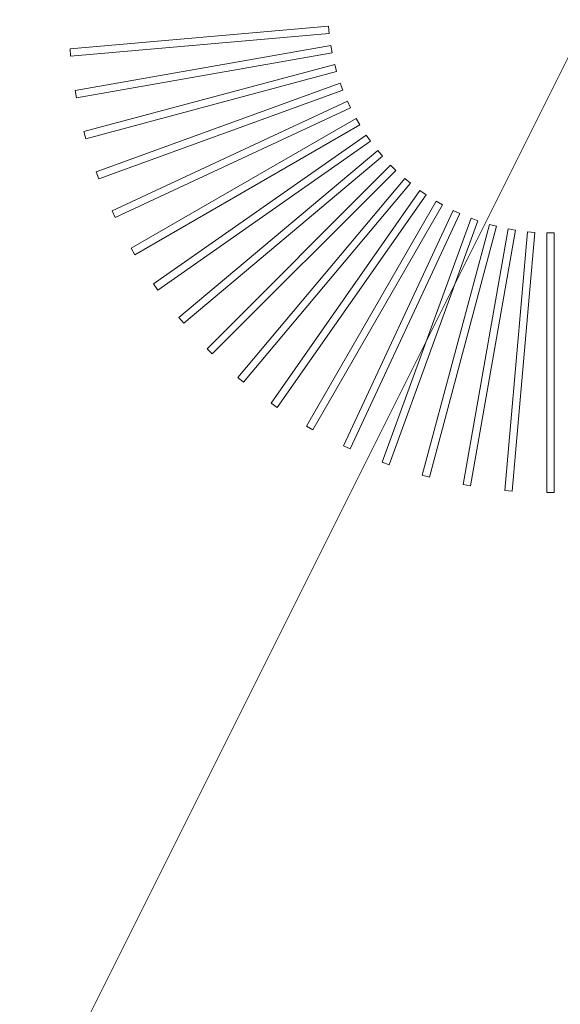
# Model space of a CAD drawing. Header units: millimetres. Extents: x -1131 to 37929, y -9154 to 9180.
# Tile 71 of 85: x 20407 to 20553, y 5395 to 5662. Entities that reach past the tile are written whole.
import ezdxf

# ---------------------------------------------------------------- set-up
doc = ezdxf.new("R2010")
doc.units = ezdxf.units.MM
doc.layers.add('GREYSCALE', color=9, linetype='Continuous', lineweight=0, true_color=0x808080)

# ---------------------------------------------------------------- blocks, each defined once
blk = doc.blocks.new('FLOOR PLAN')
at = {"layer": 'GREYSCALE', "ltscale": 125}
blk.add_line((20176.39, 13284.48), (21172.83, 15278.36), dxfattribs=at)
at = {"layer": 'GREYSCALE'}
for p, q in [((20871.53, 14813.4), (20801.63, 14807.28)), ((20871.53, 14813.4, 902.48), (20801.63, 14807.28, 902.48)), ((20801.8, 14805.29), (20871.7, 14811.4)), ((20801.8, 14805.29, 902.48), (20871.7, 14811.4, 902.48)), ((20871.7, 14811.4), (20871.53, 14813.4)), ((20871.7, 14811.4, 902.48), (20871.53, 14813.4, 902.48)), ((20801.63, 14807.28), (20801.8, 14805.29)), ((20801.63, 14807.28, 902.48), (20801.8, 14805.29, 902.48)), ((20872.13, 14808.18), (20803.02, 14796)), ((20872.13, 14808.18, 902.48), (20803.02, 14796, 902.48)), ((20803.37, 14794.03), (20872.47, 14806.21)), ((20803.37, 14794.03, 902.48), (20872.47, 14806.21, 902.48)), ((20872.47, 14806.21), (20872.13, 14808.18)), ((20872.47, 14806.21, 902.48), (20872.13, 14808.18, 902.48)), ((20873.18, 14803.04), (20805.4, 14784.88)), ((20873.18, 14803.04, 902.48), (20805.4, 14784.88, 902.48)), ((20873.7, 14801.11), (20873.18, 14803.04)), ((20873.7, 14801.11, 902.48), (20873.18, 14803.04, 902.48)), ((20805.92, 14782.95), (20873.7, 14801.11)), ((20805.92, 14782.95, 902.48), (20873.7, 14801.11, 902.48)), ((20874.67, 14798.01), (20808.73, 14774.01)), ((20874.67, 14798.01, 902.48), (20808.73, 14774.01, 902.48)), ((20875.36, 14796.13), (20874.67, 14798.01)), ((20875.36, 14796.13, 902.48), (20874.67, 14798.01, 902.48)), ((20803.02, 14796), (20803.37, 14794.03)), ((20803.02, 14796, 902.48), (20803.37, 14794.03, 902.48)), ((20809.42, 14772.13), (20875.36, 14796.13)), ((20809.42, 14772.13, 902.48), (20875.36, 14796.13, 902.48)), ((20876.6, 14793.13), (20813, 14763.48)), ((20876.6, 14793.13, 902.48), (20813, 14763.48, 902.48)), ((20877.45, 14791.31), (20876.6, 14793.13)), ((20877.45, 14791.31, 902.48), (20876.6, 14793.13, 902.48)), ((20813.85, 14761.66), (20877.45, 14791.31)), ((20813.85, 14761.66, 902.48), (20877.45, 14791.31, 902.48)), ((20878.94, 14788.44), (20818.18, 14753.35)), ((20878.94, 14788.44, 902.48), (20818.18, 14753.35, 902.48)), ((20879.95, 14786.7), (20878.94, 14788.44)), ((20879.95, 14786.7, 902.48), (20878.94, 14788.44, 902.48)), ((20805.4, 14784.88), (20805.92, 14782.95)), ((20805.4, 14784.88, 902.48), (20805.92, 14782.95, 902.48)), ((20819.18, 14751.62), (20879.95, 14786.7)), ((20819.18, 14751.62, 902.48), (20879.95, 14786.7, 902.48)), ((20881.69, 14783.96), (20824.21, 14743.72)), ((20881.69, 14783.96, 902.48), (20824.21, 14743.72, 902.48)), ((20825.36, 14742.07), (20882.84, 14782.32)), ((20825.36, 14742.07, 902.48), (20882.84, 14782.32, 902.48)), ((20882.84, 14782.32), (20881.69, 14783.96)), ((20882.84, 14782.32, 902.48), (20881.69, 14783.96, 902.48)), ((20884.81, 14779.75), (20831.06, 14734.64)), ((20884.81, 14779.75, 902.48), (20831.06, 14734.64, 902.48)), ((20886.1, 14778.21), (20884.81, 14779.75)), ((20886.1, 14778.21, 902.48), (20884.81, 14779.75, 902.48)), ((20832.35, 14733.11), (20886.1, 14778.21)), ((20832.35, 14733.11, 902.48), (20886.1, 14778.21, 902.48)), ((20808.73, 14774.01), (20809.42, 14772.13)), ((20808.73, 14774.01, 902.48), (20809.42, 14772.13, 902.48)), ((20888.29, 14775.82), (20838.68, 14726.2)), ((20888.29, 14775.82, 902.48), (20838.68, 14726.2, 902.48)), ((20840.09, 14724.79), (20889.71, 14774.4)), ((20840.09, 14724.79, 902.48), (20889.71, 14774.4, 902.48)), ((20889.71, 14774.4), (20888.29, 14775.82)), ((20889.71, 14774.4, 902.48), (20888.29, 14775.82, 902.48)), ((20892.1, 14772.21), (20847, 14718.46)), ((20892.1, 14772.21, 902.48), (20847, 14718.46, 902.48)), ((20893.64, 14770.92), (20892.1, 14772.21)), ((20893.64, 14770.92, 902.48), (20892.1, 14772.21, 902.48)), ((20848.54, 14717.17), (20893.64, 14770.92)), ((20848.54, 14717.17, 902.48), (20893.64, 14770.92, 902.48)), ((20896.21, 14768.95), (20855.97, 14711.47)), ((20896.21, 14768.95, 902.48), (20855.97, 14711.47, 902.48)), ((20897.86, 14767.8), (20896.21, 14768.95)), ((20897.86, 14767.8, 902.48), (20896.21, 14768.95, 902.48)), ((20857.61, 14710.32), (20897.86, 14767.8)), ((20857.61, 14710.32, 902.48), (20897.86, 14767.8, 902.48)), ((20900.59, 14766.06), (20865.51, 14705.29)), ((20900.59, 14766.06, 902.48), (20865.51, 14705.29, 902.48)), ((20902.33, 14765.05), (20900.59, 14766.06)), ((20902.33, 14765.05, 902.48), (20900.59, 14766.06, 902.48)), ((20813, 14763.48), (20813.85, 14761.66)), ((20813, 14763.48, 902.48), (20813.85, 14761.66, 902.48)), ((20867.24, 14704.28), (20902.33, 14765.05)), ((20867.24, 14704.28, 902.48), (20902.33, 14765.05, 902.48)), ((20905.21, 14763.55), (20875.55, 14699.96)), ((20905.21, 14763.55, 902.48), (20875.55, 14699.96, 902.48)), ((20907.02, 14762.71), (20905.21, 14763.55)), ((20907.02, 14762.71, 902.48), (20905.21, 14763.55, 902.48)), ((20877.37, 14699.11), (20907.02, 14762.71)), ((20877.37, 14699.11, 902.48), (20907.02, 14762.71, 902.48)), ((20910.02, 14761.47), (20886.02, 14695.53)), ((20910.02, 14761.47, 902.48), (20886.02, 14695.53, 902.48)), ((20887.9, 14694.84), (20911.9, 14760.78)), ((20887.9, 14694.84, 902.48), (20911.9, 14760.78, 902.48)), ((20911.9, 14760.78), (20910.02, 14761.47)), ((20911.9, 14760.78, 902.48), (20910.02, 14761.47, 902.48)), ((20915, 14759.8), (20896.84, 14692.03)), ((20915, 14759.8, 902.48), (20896.84, 14692.03, 902.48)), ((20898.77, 14691.51), (20916.93, 14759.29)), ((20898.77, 14691.51, 902.48), (20916.93, 14759.29, 902.48)), ((20920.1, 14758.58), (20907.92, 14689.48)), ((20920.1, 14758.58, 902.48), (20907.92, 14689.48, 902.48)), ((20909.89, 14689.13), (20922.08, 14758.24)), ((20909.89, 14689.13, 902.48), (20922.08, 14758.24, 902.48)), ((20916.93, 14759.29), (20915, 14759.8)), ((20916.93, 14759.29, 902.48), (20915, 14759.8, 902.48)), ((20925.29, 14757.81), (20919.18, 14687.91)), ((20925.29, 14757.81, 902.48), (20919.18, 14687.91, 902.48)), ((20922.08, 14758.24), (20920.1, 14758.58)), ((20922.08, 14758.24, 902.48), (20920.1, 14758.58, 902.48)), ((20927.29, 14757.64), (20925.29, 14757.81)), ((20927.29, 14757.64, 902.48), (20925.29, 14757.81, 902.48)), ((20921.17, 14687.73), (20927.29, 14757.64)), ((20921.17, 14687.73, 902.48), (20927.29, 14757.64, 902.48)), ((20932.53, 14757.5), (20930.53, 14757.5)), ((20930.53, 14757.5), (20930.53, 14687.33)), ((20932.53, 14757.5, 902.48), (20930.53, 14757.5, 902.48)), ((20930.53, 14757.5, 902.48), (20930.53, 14687.33, 902.48)), ((20932.53, 14687.33), (20932.53, 14757.5)), ((20932.53, 14687.33, 902.48), (20932.53, 14757.5, 902.48)), ((20818.18, 14753.35), (20819.18, 14751.62)), ((20818.18, 14753.35, 902.48), (20819.18, 14751.62, 902.48)), ((20824.21, 14743.72), (20825.36, 14742.07)), ((20824.21, 14743.72, 902.48), (20825.36, 14742.07, 902.48)), ((20831.06, 14734.64), (20832.35, 14733.11)), ((20831.06, 14734.64, 902.48), (20832.35, 14733.11, 902.48)), ((20838.68, 14726.2), (20840.09, 14724.79)), ((20838.68, 14726.2, 902.48), (20840.09, 14724.79, 902.48)), ((20847, 14718.46), (20848.54, 14717.17)), ((20847, 14718.46, 902.48), (20848.54, 14717.17, 902.48)), ((20855.97, 14711.47), (20857.61, 14710.32)), ((20855.97, 14711.47, 902.48), (20857.61, 14710.32, 902.48)), ((20865.51, 14705.29), (20867.24, 14704.28)), ((20865.51, 14705.29, 902.48), (20867.24, 14704.28, 902.48)), ((20875.55, 14699.96), (20877.37, 14699.11)), ((20875.55, 14699.96, 902.48), (20877.37, 14699.11, 902.48)), ((20886.02, 14695.53), (20887.9, 14694.84)), ((20886.02, 14695.53, 902.48), (20887.9, 14694.84, 902.48)), ((20896.84, 14692.03), (20898.77, 14691.51)), ((20896.84, 14692.03, 902.48), (20898.77, 14691.51, 902.48)), ((20907.92, 14689.48), (20909.89, 14689.13)), ((20907.92, 14689.48, 902.48), (20909.89, 14689.13, 902.48)), ((20919.18, 14687.91), (20921.17, 14687.73)), ((20919.18, 14687.91, 902.48), (20921.17, 14687.73, 902.48)), ((20930.53, 14687.33), (20932.53, 14687.33)), ((20930.53, 14687.33, 902.48), (20932.53, 14687.33, 902.48))]:
    blk.add_line(p, q, dxfattribs=at)
blk.add_3dface([(21074.88, 14968.01, 902.18), (21074.88, 14266.31, 902.18), (20504.5, 14266.31, 902.18), (20504.5, 14968.01, 902.18)], dxfattribs=at)

msp = doc.modelspace()

# ---------------------------------------------------------------- block references
at = {"layer": 'GREYSCALE'}
msp.add_blockref('FLOOR PLAN', (-381.03, -9153.54), dxfattribs=at)

doc.saveas('drawing.dxf')
